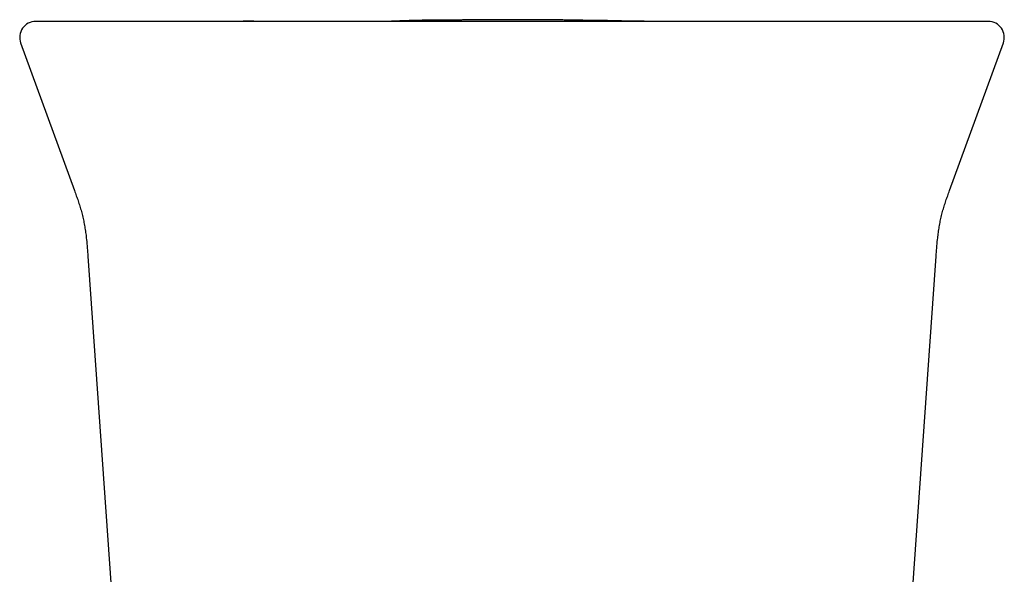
# Model space of a CAD drawing. Header units: millimetres. Extents: x 8 to 755, y 12 to 755.
# Tile 15 of 31: x 431 to 480, y 358 to 385. Entities that reach past the tile are written whole.
import ezdxf

# ---------------------------------------------------------------- set-up
doc = ezdxf.new("R2010")
doc.units = ezdxf.units.MM

msp = doc.modelspace()

# ---------------------------------------------------------------- linework, layer by layer
at = {"color": 7, "linetype": 'Continuous', "lineweight": 30}
for p, q in [((430.601, 384.27), (433.304, 376.843)), ((477.244, 376.843), (479.948, 384.27)), ((433.976, 373.543), (436.096, 343.223)), ((474.453, 343.223), (476.573, 373.543))]:
    msp.add_line(p, q, dxfattribs=at)
for centre, start, end in [((431.353, 384.543), 90, 200.0492), ((479.196, 384.543), 339.9503, 90)]:
    msp.add_arc(centre, 0.8, start, end, dxfattribs=at)
for points, knots in [([(432.349, 385.343), (432.298, 385.343), (432.196, 385.343), (432.059, 385.343), (431.933, 385.343), (431.82, 385.343), (431.719, 385.343), (431.63, 385.343), (431.553, 385.343), (431.488, 385.343), (431.435, 385.343), (431.394, 385.343), (431.367, 385.343), (431.353, 385.343), (431.354, 385.343), (431.354, 385.343)], [0, 0, 0, 0, 0.0785, 0.156948, 0.235353, 0.313727, 0.392078, 0.470415, 0.54875, 0.627091, 0.70918, 0.791298, 0.873457, 0.955667, 1, 1, 1, 1]), ([(441.277, 385.343), (441.151, 385.343), (440.9, 385.343), (440.525, 385.343), (440.154, 385.343), (439.787, 385.343), (439.425, 385.343), (439.071, 385.343), (438.723, 385.343), (438.381, 385.343), (438.042, 385.343), (437.706, 385.343), (437.376, 385.343), (437.052, 385.343), (436.736, 385.343), (436.429, 385.343), (436.131, 385.343), (435.844, 385.343), (435.566, 385.343), (435.311, 385.343), (435.078, 385.343), (434.866, 385.343), (434.66, 385.343), (434.462, 385.343), (434.271, 385.343), (434.078, 385.343), (433.885, 385.343), (433.692, 385.343), (433.511, 385.343), (433.34, 385.343), (433.18, 385.343), (433.031, 385.343), (432.895, 385.343), (432.771, 385.343), (432.66, 385.343), (432.562, 385.343), (432.478, 385.343), (432.405, 385.343), (432.367, 385.343), (432.349, 385.343)], [0, 0, 0, 0, 0.02816, 0.056259, 0.084332, 0.112412, 0.140499, 0.167998, 0.195436, 0.222845, 0.25026, 0.27829, 0.306221, 0.33409, 0.361933, 0.38995, 0.417528, 0.445031, 0.472495, 0.499959, 0.523239, 0.546527, 0.569847, 0.593221, 0.616672, 0.639975, 0.667308, 0.694684, 0.722137, 0.749702, 0.777595, 0.805498, 0.833447, 0.861477, 0.889579, 0.917151, 0.944724, 0.972329, 1, 1, 1, 1]), ([(435.12, 385.343), (435.074, 385.343), (434.84, 385.343), (434.413, 385.344), (433.964, 385.344), (433.703, 385.344), (433.635, 385.344)], [0, 0, 0, 0, 0.093299, 0.474239, 0.863328, 1, 1, 1, 1]), ([(469.271, 385.343), (468.908, 385.343), (468.18, 385.343), (467.087, 385.343), (465.993, 385.343), (464.898, 385.343), (463.802, 385.343), (462.705, 385.343), (461.608, 385.343), (460.492, 385.343), (459.357, 385.343), (458.205, 385.343), (457.051, 385.343), (455.897, 385.343), (454.742, 385.343), (453.587, 385.343), (452.434, 385.343), (451.281, 385.343), (450.129, 385.343), (448.978, 385.343), (447.829, 385.343), (446.702, 385.343), (445.597, 385.343), (444.516, 385.343), (443.435, 385.343), (442.355, 385.343), (441.636, 385.343), (441.277, 385.343)], [0, 0, 0, 0, 0.03925, 0.078474, 0.117677, 0.156863, 0.196039, 0.235208, 0.274375, 0.313545, 0.35459, 0.395649, 0.436728, 0.477833, 0.518961, 0.560066, 0.601144, 0.642203, 0.683248, 0.724283, 0.765316, 0.80635, 0.845047, 0.883756, 0.922481, 0.961228, 1, 1, 1, 1]), ([(443.954, 385.346), (443.877, 385.346), (443.729, 385.347), (443.512, 385.348), (443.309, 385.349), (443.118, 385.35), (442.94, 385.351), (442.776, 385.351), (442.626, 385.352), (442.488, 385.352), (442.365, 385.353), (442.257, 385.353), (442.163, 385.353), (442.08, 385.353), (442.006, 385.354), (441.946, 385.354), (441.897, 385.354), (441.859, 385.354), (441.83, 385.354), (441.808, 385.354), (441.793, 385.354), (441.783, 385.354), (441.778, 385.354), (441.775, 385.354), (441.773, 385.354), (441.772, 385.354), (441.772, 385.354), (441.772, 385.354)], [0, 0, 0, 0, 0.105972, 0.205947, 0.299925, 0.38791, 0.469901, 0.544598, 0.61352, 0.67667, 0.734053, 0.781219, 0.823631, 0.861296, 0.894227, 0.922443, 0.942375, 0.959081, 0.972608, 0.980723, 0.987176, 0.99212, 0.994127, 0.995914, 0.997584, 0.999266, 1, 1, 1, 1]), ([(450.619, 385.35), (450.619, 385.35), (450.619, 385.35), (450.618, 385.35), (450.616, 385.35), (450.612, 385.35), (450.607, 385.35), (450.601, 385.35), (450.594, 385.35), (450.586, 385.35), (450.575, 385.35), (450.563, 385.35), (450.55, 385.35), (450.535, 385.35), (450.519, 385.35), (450.502, 385.35), (450.483, 385.35), (450.463, 385.35), (450.441, 385.349), (450.419, 385.349), (450.394, 385.349), (450.369, 385.349), (450.342, 385.349), (450.314, 385.349), (450.284, 385.349), (450.253, 385.348), (450.223, 385.348), (450.194, 385.348), (450.167, 385.348), (450.138, 385.348), (450.108, 385.348), (450.077, 385.348), (450.045, 385.348), (450.009, 385.347), (449.967, 385.347), (449.92, 385.347), (449.871, 385.347), (449.82, 385.347), (449.767, 385.347), (449.711, 385.347), (449.655, 385.346), (449.599, 385.346), (449.542, 385.346), (449.484, 385.346), (449.423, 385.346), (449.361, 385.346), (449.3, 385.346), (449.24, 385.346), (449.183, 385.346), (449.125, 385.346), (449.066, 385.345), (449.008, 385.345), (448.95, 385.345), (448.89, 385.345), (448.829, 385.345), (448.766, 385.345), (448.704, 385.345), (448.642, 385.345), (448.577, 385.345), (448.508, 385.345), (448.437, 385.345), (448.366, 385.345), (448.296, 385.345), (448.226, 385.345), (448.156, 385.345), (448.089, 385.345), (448.025, 385.345), (447.962, 385.345), (447.9, 385.345), (447.833, 385.344), (447.754, 385.344), (447.664, 385.344), (447.563, 385.344), (447.452, 385.344), (447.329, 385.344), (447.195, 385.344), (447.05, 385.344), (446.894, 385.344), (446.727, 385.344), (446.548, 385.344), (446.358, 385.344), (446.157, 385.344), (445.944, 385.344), (445.72, 385.344), (445.485, 385.344), (445.249, 385.344), (445.014, 385.344), (444.78, 385.344), (444.537, 385.344), (444.285, 385.344), (444.024, 385.344), (443.751, 385.344), (443.467, 385.344), (443.171, 385.343), (442.899, 385.343), (442.724, 385.343), (442.654, 385.343)], [0, 0, 0, 0, 0.006514, 0.019272, 0.032276, 0.045526, 0.059012, 0.072397, 0.085508, 0.100608, 0.115329, 0.12967, 0.143631, 0.157486, 0.170946, 0.184013, 0.196685, 0.208963, 0.220848, 0.232341, 0.243441, 0.25415, 0.264468, 0.274396, 0.283934, 0.293083, 0.301845, 0.308458, 0.314833, 0.320984, 0.32726, 0.33382, 0.340664, 0.347792, 0.357275, 0.367217, 0.377618, 0.38848, 0.399801, 0.411582, 0.423823, 0.435448, 0.447459, 0.459856, 0.47264, 0.48581, 0.499366, 0.511293, 0.523504, 0.535892, 0.548034, 0.559887, 0.571451, 0.582727, 0.594797, 0.606518, 0.617891, 0.628916, 0.639592, 0.651682, 0.663293, 0.674427, 0.685084, 0.695264, 0.704969, 0.714201, 0.722248, 0.729899, 0.737156, 0.744276, 0.751585, 0.759102, 0.766642, 0.774412, 0.782427, 0.790697, 0.799236, 0.808053, 0.817158, 0.82656, 0.836266, 0.846283, 0.856618, 0.867277, 0.878266, 0.889588, 0.899809, 0.910294, 0.921045, 0.932065, 0.943406, 0.954897, 0.966744, 0.978955, 0.991536, 1, 1, 1, 1]), ([(461.16, 385.358), (461.15, 385.358), (461.117, 385.359), (461.053, 385.362), (460.966, 385.365), (460.872, 385.368), (460.781, 385.371), (460.694, 385.373), (460.611, 385.376), (460.522, 385.378), (460.43, 385.38), (460.332, 385.382), (460.229, 385.384), (460.123, 385.386), (460.031, 385.388), (459.954, 385.389), (459.894, 385.389), (459.838, 385.39), (459.79, 385.391), (459.753, 385.391), (459.722, 385.391), (459.698, 385.391), (459.674, 385.392), (459.649, 385.392), (459.622, 385.392), (459.595, 385.392), (459.563, 385.393), (459.529, 385.393), (459.488, 385.393), (459.423, 385.393), (459.33, 385.394), (459.238, 385.395), (459.176, 385.396), (459.149, 385.397), (459.124, 385.397), (459.103, 385.397), (459.083, 385.398), (459.066, 385.398), (459.052, 385.398), (459.041, 385.399), (459.033, 385.399), (459.025, 385.399), (459.017, 385.399), (459.003, 385.399), (458.984, 385.4), (458.96, 385.4), (458.934, 385.401), (458.907, 385.402), (458.879, 385.402), (458.849, 385.403), (458.821, 385.404), (458.783, 385.404), (458.734, 385.405), (458.674, 385.407), (458.603, 385.408), (458.523, 385.41), (458.431, 385.412), (458.329, 385.413), (458.217, 385.415), (458.094, 385.417), (457.961, 385.419), (457.817, 385.421), (457.663, 385.423), (457.506, 385.425), (457.349, 385.427), (457.192, 385.429), (457.027, 385.43), (456.854, 385.431), (456.674, 385.433), (456.488, 385.434), (456.265, 385.435), (456.013, 385.436), (455.733, 385.436), (455.463, 385.437), (455.203, 385.436), (454.955, 385.436), (454.717, 385.435), (454.491, 385.434), (454.274, 385.433), (454.089, 385.432), (453.935, 385.431), (453.81, 385.43), (453.688, 385.429), (453.571, 385.428), (453.457, 385.427), (453.346, 385.426), (453.233, 385.425), (453.119, 385.424), (453.004, 385.422), (452.893, 385.421), (452.788, 385.42), (452.687, 385.419), (452.604, 385.419), (452.536, 385.418), (452.48, 385.418), (452.426, 385.417), (452.374, 385.417), (452.324, 385.416), (452.279, 385.416), (452.237, 385.416), (452.199, 385.416), (452.164, 385.415), (452.134, 385.415), (452.109, 385.415), (452.09, 385.415), (452.076, 385.414), (452.061, 385.414), (452.04, 385.414), (452.011, 385.414), (451.975, 385.414), (451.93, 385.413), (451.877, 385.413), (451.816, 385.412), (451.749, 385.412), (451.682, 385.411), (451.617, 385.411), (451.553, 385.41), (451.467, 385.41), (451.361, 385.409), (451.239, 385.408), (451.124, 385.407), (451.031, 385.406), (450.956, 385.406), (450.898, 385.405), (450.845, 385.404), (450.796, 385.404), (450.755, 385.403), (450.721, 385.402), (450.689, 385.402), (450.651, 385.401), (450.603, 385.4), (450.527, 385.399), (450.423, 385.396), (450.298, 385.393), (450.171, 385.39), (450.044, 385.386), (449.92, 385.382), (449.801, 385.378), (449.689, 385.373), (449.582, 385.369), (449.481, 385.365), (449.379, 385.361), (449.278, 385.356), (449.178, 385.352), (449.094, 385.349), (449.03, 385.347), (448.999, 385.346), (448.986, 385.345)], [0, 0, 0, 0, 0.001867, 0.006014, 0.012164, 0.018174, 0.02407, 0.029878, 0.035627, 0.041346, 0.049036, 0.056734, 0.06441, 0.07208, 0.079757, 0.083988, 0.088229, 0.0922, 0.095466, 0.09813, 0.100069, 0.102149, 0.104681, 0.107754, 0.111386, 0.115591, 0.120375, 0.127272, 0.134281, 0.141372, 0.16077, 0.180761, 0.18538, 0.189716, 0.193616, 0.197079, 0.200106, 0.203161, 0.205589, 0.20739, 0.208918, 0.210495, 0.212121, 0.213797, 0.218658, 0.223892, 0.229556, 0.235602, 0.242028, 0.248835, 0.256009, 0.263206, 0.270333, 0.277465, 0.284678, 0.292043, 0.299628, 0.307497, 0.315706, 0.324303, 0.333331, 0.342828, 0.352826, 0.363352, 0.372812, 0.38269, 0.392997, 0.403743, 0.414937, 0.426586, 0.438331, 0.456236, 0.473521, 0.490194, 0.506261, 0.521731, 0.536353, 0.550417, 0.563935, 0.576918, 0.585069, 0.593006, 0.600731, 0.608251, 0.615571, 0.622746, 0.629935, 0.638422, 0.647097, 0.65604, 0.665325, 0.675018, 0.685174, 0.691805, 0.698649, 0.705716, 0.713016, 0.720556, 0.728152, 0.734675, 0.740508, 0.74565, 0.750103, 0.753868, 0.755873, 0.757612, 0.759199, 0.761292, 0.764007, 0.767348, 0.771318, 0.775918, 0.781414, 0.787353, 0.79322, 0.799003, 0.804702, 0.810317, 0.822213, 0.833723, 0.844854, 0.855601, 0.861805, 0.867351, 0.872247, 0.876501, 0.880127, 0.882342, 0.884393, 0.887027, 0.890362, 0.89436, 0.902724, 0.911451, 0.919557, 0.927894, 0.936233, 0.944573, 0.9522, 0.95986, 0.96756, 0.974908, 0.981743, 0.988154, 0.994249, 0.997594, 1, 1, 1, 1]), ([(466.971, 385.344), (466.969, 385.344), (466.958, 385.344), (466.937, 385.344), (466.908, 385.344), (466.878, 385.344), (466.847, 385.344), (466.814, 385.344), (466.78, 385.344), (466.744, 385.344), (466.707, 385.344), (466.67, 385.344), (466.631, 385.344), (466.592, 385.344), (466.552, 385.344), (466.511, 385.344), (466.469, 385.344), (466.427, 385.344), (466.384, 385.344), (466.34, 385.344), (466.296, 385.344), (466.251, 385.344), (466.205, 385.345), (466.157, 385.345), (466.109, 385.345), (466.06, 385.345), (466.011, 385.345), (465.961, 385.345), (465.91, 385.345), (465.859, 385.345), (465.806, 385.345), (465.753, 385.345), (465.698, 385.346), (465.642, 385.346), (465.586, 385.346), (465.529, 385.346), (465.471, 385.346), (465.413, 385.346), (465.356, 385.346), (465.299, 385.346), (465.241, 385.347), (465.182, 385.347), (465.123, 385.347), (465.064, 385.347), (465.006, 385.347), (464.948, 385.347), (464.889, 385.347), (464.83, 385.347), (464.77, 385.348), (464.71, 385.348), (464.649, 385.348), (464.587, 385.348), (464.525, 385.348), (464.462, 385.348), (464.399, 385.348), (464.336, 385.348), (464.272, 385.348), (464.207, 385.348), (464.138, 385.348), (464.067, 385.349), (463.994, 385.349), (463.921, 385.349), (463.85, 385.349), (463.693, 385.349), (463.465, 385.35), (463.169, 385.35), (462.954, 385.35), (462.805, 385.351), (462.718, 385.351), (462.631, 385.351), (462.545, 385.351), (462.464, 385.351), (462.386, 385.351), (462.312, 385.352), (462.243, 385.352), (462.178, 385.352), (462.115, 385.352), (462.054, 385.352), (461.996, 385.352), (461.941, 385.353), (461.89, 385.353), (461.842, 385.353), (461.798, 385.353), (461.756, 385.354), (461.717, 385.354), (461.679, 385.354), (461.642, 385.354), (461.606, 385.355), (461.572, 385.355), (461.544, 385.355), (461.523, 385.355), (461.507, 385.355), (461.491, 385.356), (461.475, 385.356), (461.459, 385.356), (461.443, 385.356), (461.427, 385.356), (461.41, 385.356), (461.394, 385.356), (461.378, 385.357), (461.361, 385.357), (461.344, 385.357), (461.326, 385.357), (461.309, 385.357), (461.291, 385.357), (461.273, 385.357), (461.255, 385.357), (461.238, 385.357), (461.224, 385.357), (461.211, 385.358), (461.197, 385.358), (461.188, 385.358), (461.176, 385.358), (461.166, 385.358), (461.156, 385.358), (461.145, 385.358), (461.135, 385.358), (461.124, 385.358), (461.114, 385.358), (461.103, 385.358), (461.093, 385.358), (461.083, 385.358), (461.075, 385.358), (461.067, 385.358), (461.059, 385.358), (461.051, 385.358), (461.041, 385.358), (461.03, 385.358), (461.018, 385.358), (461.004, 385.358), (460.99, 385.358), (460.975, 385.359), (460.959, 385.359), (460.943, 385.359), (460.928, 385.359), (460.915, 385.359), (460.901, 385.359), (460.888, 385.36), (460.876, 385.36), (460.863, 385.36), (460.845, 385.36), (460.824, 385.36), (460.794, 385.361), (460.757, 385.361), (460.715, 385.362), (460.673, 385.363), (460.612, 385.363), (460.533, 385.365), (460.435, 385.366), (460.354, 385.368), (460.29, 385.369), (460.243, 385.369), (460.203, 385.37), (460.168, 385.371), (460.136, 385.371), (460.109, 385.372), (460.088, 385.372), (460.073, 385.372), (460.065, 385.372), (460.064, 385.372), (460.064, 385.372)], [0, 0, 0, 0, 0.004166, 0.022701, 0.040965, 0.058957, 0.076677, 0.094125, 0.113004, 0.131555, 0.149777, 0.167671, 0.185236, 0.202472, 0.219381, 0.235961, 0.252213, 0.268137, 0.283458, 0.298462, 0.31315, 0.327523, 0.341832, 0.355814, 0.369469, 0.382797, 0.395798, 0.408249, 0.420386, 0.432207, 0.443715, 0.455134, 0.466226, 0.476992, 0.487431, 0.497546, 0.507334, 0.516799, 0.525444, 0.5338, 0.541867, 0.549647, 0.55714, 0.564346, 0.570879, 0.577159, 0.583187, 0.588963, 0.59449, 0.599768, 0.6048, 0.609585, 0.614128, 0.61843, 0.622423, 0.626189, 0.629733, 0.633059, 0.636412, 0.639524, 0.642409, 0.645196, 0.647969, 0.650729, 0.663549, 0.674735, 0.685676, 0.689175, 0.692649, 0.696097, 0.699646, 0.703443, 0.707503, 0.711839, 0.71618, 0.720781, 0.725648, 0.730787, 0.736202, 0.741897, 0.747874, 0.753604, 0.759576, 0.765791, 0.772251, 0.778957, 0.78591, 0.793992, 0.802387, 0.811096, 0.816375, 0.821764, 0.82718, 0.832337, 0.83731, 0.84199, 0.846378, 0.850473, 0.854277, 0.857788, 0.861008, 0.864098, 0.866864, 0.869305, 0.871423, 0.873299, 0.874828, 0.876017, 0.876575, 0.877026, 0.8775, 0.878261, 0.879337, 0.88071, 0.882397, 0.884401, 0.886723, 0.889414, 0.892436, 0.895788, 0.899472, 0.903486, 0.906873, 0.910464, 0.914206, 0.917802, 0.921208, 0.925276, 0.929035, 0.932486, 0.935629, 0.938465, 0.940996, 0.943224, 0.944703, 0.946013, 0.947157, 0.947991, 0.948714, 0.949331, 0.949919, 0.950766, 0.9519, 0.953533, 0.955226, 0.956956, 0.958723, 0.962855, 0.967177, 0.971691, 0.973887, 0.976138, 0.978479, 0.980924, 0.983485, 0.98655, 0.989794, 0.993228, 0.996861, 1, 1, 1, 1]), ([(465.253, 385.348), (465.253, 385.348), (465.255, 385.348), (465.244, 385.347), (465.219, 385.346), (465.185, 385.345), (465.145, 385.344), (465.121, 385.344), (465.11, 385.343), (465.11, 385.343)], [0, 0, 0, 0, 0.0699094, 0.2775686, 0.4890493, 0.704703, 0.8509542, 0.99511, 1, 1, 1, 1]), ([(468.679, 385.343), (468.637, 385.343), (468.552, 385.344), (468.428, 385.344), (468.312, 385.344), (468.21, 385.344), (468.12, 385.344), (468.043, 385.344), (467.983, 385.344), (467.937, 385.344), (467.898, 385.344), (467.856, 385.344), (467.808, 385.344), (467.756, 385.345), (467.7, 385.345), (467.64, 385.345), (467.577, 385.345), (467.512, 385.345), (467.439, 385.345), (467.359, 385.345), (467.271, 385.345), (467.18, 385.345), (467.085, 385.345), (466.989, 385.345), (466.893, 385.345), (466.795, 385.345), (466.695, 385.344), (466.609, 385.344), (466.558, 385.344), (466.54, 385.344)], [0, 0, 0, 0, 0.053122, 0.107748, 0.156814, 0.200321, 0.238273, 0.270674, 0.297531, 0.314753, 0.329647, 0.347551, 0.369191, 0.390813, 0.415153, 0.440756, 0.46726, 0.495005, 0.524289, 0.561812, 0.602276, 0.645969, 0.693119, 0.743909, 0.794727, 0.848938, 0.906622, 0.967844, 1, 1, 1, 1]), ([(478.2, 385.343), (478.181, 385.343), (478.142, 385.343), (478.068, 385.343), (477.981, 385.343), (477.881, 385.343), (477.77, 385.343), (477.647, 385.343), (477.512, 385.343), (477.366, 385.343), (477.207, 385.343), (477.035, 385.343), (476.85, 385.343), (476.653, 385.343), (476.445, 385.343), (476.226, 385.343), (475.996, 385.343), (475.758, 385.343), (475.509, 385.343), (475.264, 385.343), (475.023, 385.343), (474.79, 385.343), (474.549, 385.343), (474.301, 385.343), (474.048, 385.343), (473.774, 385.343), (473.479, 385.343), (473.162, 385.343), (472.836, 385.343), (472.503, 385.343), (472.161, 385.343), (471.813, 385.343), (471.459, 385.343), (471.1, 385.343), (470.738, 385.343), (470.374, 385.343), (470.01, 385.343), (469.642, 385.343), (469.395, 385.343), (469.271, 385.343)], [0, 0, 0, 0, 0.02816, 0.05626, 0.084335, 0.11242, 0.140512, 0.168016, 0.19546, 0.222876, 0.250298, 0.278336, 0.306274, 0.334149, 0.361997, 0.39002, 0.417603, 0.445109, 0.472575, 0.500039, 0.523318, 0.546605, 0.569923, 0.593294, 0.616741, 0.640039, 0.667367, 0.694736, 0.722183, 0.74974, 0.777626, 0.805522, 0.833465, 0.861489, 0.889586, 0.917154, 0.944724, 0.972328, 1, 1, 1, 1]), ([(470.725, 385.343), (470.697, 385.343), (470.604, 385.343), (470.492, 385.343), (470.407, 385.343), (470.39, 385.343)], [0, 0, 0, 0, 0.252873, 0.84898, 1, 1, 1, 1]), ([(479.194, 385.343), (479.194, 385.343), (479.196, 385.343), (479.183, 385.343), (479.157, 385.343), (479.118, 385.343), (479.064, 385.343), (478.998, 385.343), (478.918, 385.343), (478.826, 385.343), (478.723, 385.343), (478.611, 385.343), (478.486, 385.343), (478.351, 385.343), (478.25, 385.343), (478.2, 385.343)], [0, 0, 0, 0, 0.037922, 0.120131, 0.202289, 0.284407, 0.366495, 0.448566, 0.530631, 0.6127, 0.690094, 0.767512, 0.844963, 0.922455, 1, 1, 1, 1]), ([(433.304, 376.843), (433.335, 376.758), (433.397, 376.586), (433.487, 376.326), (433.573, 376.061), (433.653, 375.791), (433.723, 375.517), (433.783, 375.237), (433.833, 374.955), (433.875, 374.67), (433.913, 374.336), (433.946, 373.961), (433.966, 373.68), (433.976, 373.543)], [0, 0, 0, 0, 0.08058, 0.162049, 0.244332, 0.327388, 0.411218, 0.495711, 0.580608, 0.665661, 0.75076, 0.878454, 1, 1, 1, 1]), ([(476.573, 373.543), (476.582, 373.68), (476.602, 373.961), (476.635, 374.336), (476.674, 374.67), (476.715, 374.955), (476.766, 375.237), (476.826, 375.517), (476.896, 375.791), (476.975, 376.061), (477.061, 376.326), (477.151, 376.586), (477.214, 376.758), (477.245, 376.843)], [0, 0, 0, 0, 0.121547, 0.249241, 0.334339, 0.419392, 0.504289, 0.588782, 0.672612, 0.755668, 0.837951, 0.91942, 1, 1, 1, 1])]:
    msp.add_open_spline(points, degree=3, knots=knots, dxfattribs=at)

doc.saveas('drawing.dxf')
